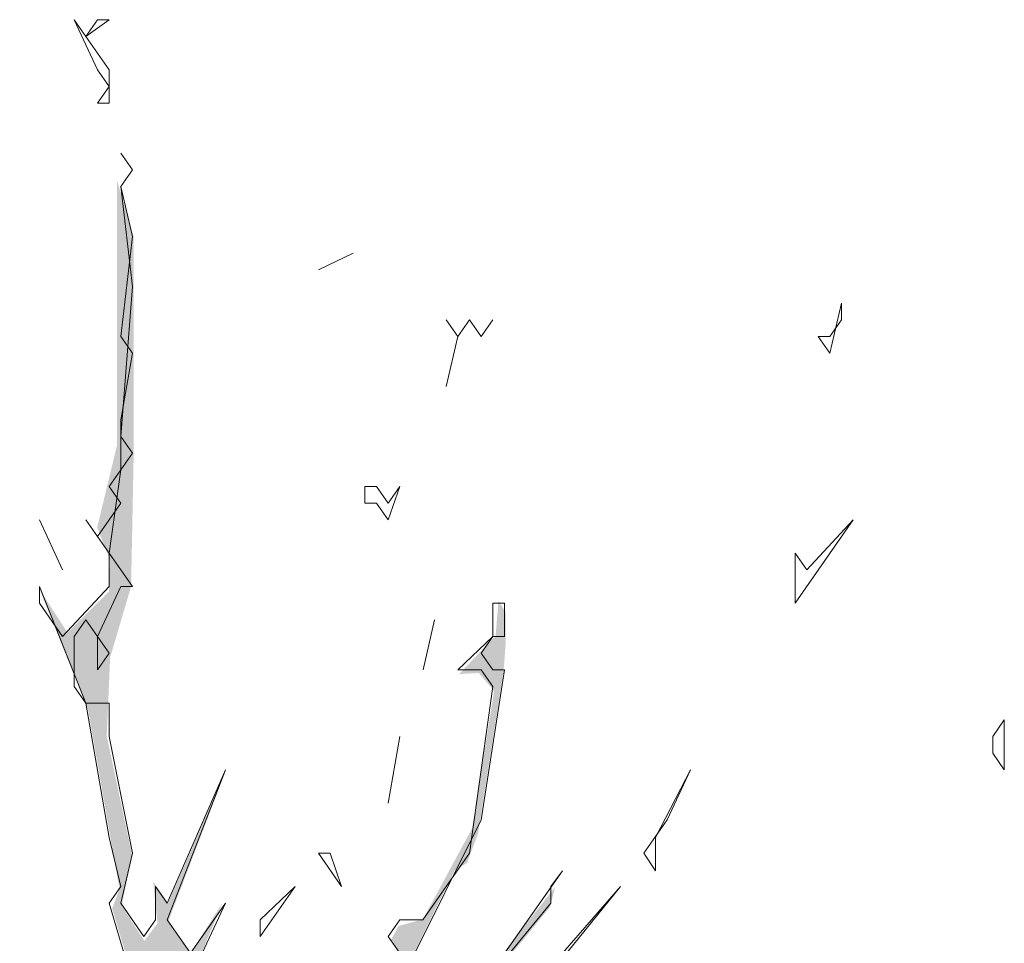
# Model space of a CAD drawing. Header units: metres. Extents: x -4 to 112, y -27 to 26.
# Tile 251 of 256: x 63.28 to 64.71, y 4.72 to 6.05. Entities that reach past the tile are written whole.
import ezdxf

# ---------------------------------------------------------------- set-up
doc = ezdxf.new("R2010")
doc.units = ezdxf.units.M
doc.header["$MEASUREMENT"] = 0
doc.layers.add('60 Pflanzen außen', color=7, linetype='Continuous')

# ---------------------------------------------------------------- blocks, each defined once
blk = doc.blocks.new('Laubbäume 27[16]_1', base_point=(63.3853, 0))
at = {"layer": '60 Pflanzen außen', "linetype": 'Continuous', "lineweight": 0, "true_color": 0xffffff}
h = blk.add_hatch(color=7, dxfattribs=at)
h.paths.add_polyline_path([(64.4655, 1.92), (64.4603, 1.9564), (64.0237, 1.8068), (63.9606, 1.7987), (63.8133, 1.7502), (63.8002, 1.7825), (64.0132, 1.9524), (64.05, 1.9969), (64.171, 2.0414), (64.2183, 2.1061), (64.3603, 2.179), (64.3682, 2.2235), (64.2236, 2.1426), (64.1394, 2.0576), (64.0684, 2.0455), (63.9685, 1.9524), (63.8357, 1.8776), (63.6897, 1.6531), (63.4558, 1.5237), (63.4128, 1.6201), (63.4189, 1.6936), (63.3558, 1.8635), (63.3847, 1.9161), (63.503, 1.9161), (63.6661, 1.9525), (63.7292, 1.9605), (63.8186, 1.9848), (63.7082, 2.0212), (63.6293, 1.9646), (63.4873, 1.9646), (63.3584, 1.9323), (63.2585, 2.0375), (63.2638, 2.1265), (63.3479, 2.1629), (63.3874, 2.2964), (63.4137, 2.3247), (63.5662, 2.2114), (63.6214, 2.2033), (63.6267, 2.2397), (63.5662, 2.2397), (63.4689, 2.3045), (63.4479, 2.3692), (63.5794, 2.4663), (63.6924, 2.4946), (63.7897, 2.6038), (63.7805, 2.6422), (63.7108, 2.535), (63.603, 2.5148), (63.4295, 2.4016), (63.3269, 2.4016), (63.3093, 2.4355), (63.3569, 2.5086), (63.6587, 2.6915), (63.7836, 2.7184), (63.9173, 3.0387), (64.0926, 3.1432), (64.1847, 3.1702), (64.0795, 3.1702), (63.9042, 3.0522), (63.7705, 2.7387), (63.7332, 2.7353), (63.7179, 2.7656), (63.4045, 2.5701), (63.3429, 2.5067), (63.329, 2.5281), (63.4305, 2.6842), (63.6104, 2.8637), (63.6467, 2.8676), (63.7675, 2.969), (63.823, 3.0096), (63.6821, 2.9405), (63.6636, 2.9649), (63.7024, 3.0137), (63.7957, 3.0909), (63.683, 3.0205), (63.6055, 2.927), (63.5667, 2.9622), (63.4637, 2.9636), (63.4663, 2.9446), (63.5077, 2.9378), (63.55, 2.9568), (63.5738, 2.9202), (63.5472, 2.9008), (63.4254, 2.8032), (63.3759, 2.8032), (63.3582, 2.8247), (63.3607, 2.8423), (63.3912, 2.8891), (63.3798, 2.9203), (63.4102, 2.9671), (63.376, 3.0198), (63.3582, 3.0861), (63.4564, 3.2016), (63.5142, 3.1828), (63.5842, 3.2109), (63.5964, 3.1828), (63.5903, 3.1641), (63.6238, 3.1664), (63.5979, 3.232), (63.5127, 3.2062), (63.4762, 3.2624), (63.5249, 3.3795), (63.8133, 3.5913), (63.8795, 3.6932), (63.9054, 3.6932), (63.8932, 3.7072), (63.9191, 3.7447), (64.018, 3.7634), (64.1335, 3.8596), (64.1245, 3.8734), (64.1458, 3.9484), (64.158, 4.028), (64.1337, 4.0326), (64.123, 3.9507), (64.1032, 3.8383), (64.0043, 3.7868), (63.9799, 3.7845), (63.9693, 3.7728), (63.9495, 3.7868), (63.846, 3.6955), (63.8308, 3.726), (63.811, 3.6393), (63.5249, 3.4052), (63.4747, 3.3771), (63.4594, 3.3725), (63.4423, 3.3995), (63.6211, 3.5404), (63.644, 3.5688), (63.6458, 3.5932), (63.4714, 3.4306), (63.4599, 3.4482), (63.4599, 3.5011), (63.5604, 3.6406), (63.6094, 3.8749), (63.6469, 3.9325), (63.6257, 3.9514), (63.7121, 4.0503), (63.9314, 4.1465), (63.9481, 4.1709), (63.9851, 4.1452), (63.9965, 4.1492), (63.9666, 4.1695), (63.9798, 4.1953), (63.7746, 4.1005), (63.7116, 4.0768), (63.6627, 4.0016), (63.646, 4.03), (63.6782, 4.215), (63.713, 4.2685), (63.6945, 4.2712), (63.6796, 4.2916), (63.8191, 4.4867), (63.8698, 4.4867), (63.9954, 4.6349), (63.8394, 4.4925), (63.8343, 4.5101), (64.0474, 4.7695), (64.055, 4.7988), (63.9612, 4.6798), (63.8331, 4.5354), (63.7696, 4.4379), (63.7494, 4.4379), (63.7291, 4.4672), (63.6821, 4.395), (63.6669, 4.3872), (63.6479, 4.4106), (63.7836, 4.5667), (63.9095, 4.8228), (63.9275, 4.8336), (63.9433, 4.8759), (63.9803, 5.1117), (63.9835, 5.1523), (63.9835, 5.1962), (63.973, 5.2125), (63.9687, 5.1621), (63.9159, 5.1068), (63.9444, 5.1084), (63.9666, 5.0824), (63.9349, 4.884), (63.8635, 4.752), (63.828, 4.7423), (63.8166, 4.7208), (63.8293, 4.7032), (63.8141, 4.6349), (63.7341, 4.5374), (63.7126, 4.5491), (63.7126, 4.6076), (63.6986, 4.6135), (63.6657, 4.5628), (63.5439, 4.7052), (63.5731, 4.7754), (63.5275, 4.7033), (63.4945, 4.7481), (63.5795, 4.9705), (63.4945, 4.7755), (63.4729, 4.8067), (63.4793, 4.7462), (63.4602, 4.7208), (63.4273, 4.7716), (63.4425, 4.8437), (63.4057, 5.0174), (63.4075, 5.058), (63.4106, 5.1306), (63.441, 5.2336), (63.4445, 5.4135), (63.4445, 5.5518), (63.4446, 5.7406), (63.4205, 5.8215), (63.4204, 5.5956), (63.4204, 5.4371), (63.3919, 5.3191), (63.4106, 5.271), (63.4091, 5.2265), (63.3489, 5.1668), (63.3086, 5.2289), (63.3786, 5.0556), (63.4242, 4.7957), (63.4136, 4.7677), (63.4623, 4.6038), (63.479, 4.585), (63.4623, 4.5593), (63.4242, 4.5546), (63.4409, 4.5218), (63.412, 4.2994), (63.4105, 4.2432), (63.3937, 4.2221), (63.3572, 4.3369), (63.3496, 4.4118), (63.3253, 4.482), (63.2736, 4.7021), (63.2903, 4.557), (63.3405, 4.365), (63.3435, 4.2854), (63.3435, 4.2713), (63.3785, 4.2221), (63.3603, 4.1964), (63.3922, 4.0723), (63.3755, 4.0021), (63.3922, 3.8077), (63.3252, 3.7305), (63.2917, 3.6907), (63.2248, 3.7118), (63.208, 3.7445), (63.3435, 3.9271), (63.3405, 4.0067), (63.3222, 4.0021), (63.3039, 3.8991), (63.2598, 3.967), (63.2735, 3.8593), (63.1943, 3.7726), (63.0589, 3.981), (63.0407, 4.0232), (63.0001, 4.1958), (62.9544, 4.3421), (62.9544, 4.4044), (62.9544, 4.4546), (62.9702, 4.5331), (62.9746, 4.5751), (62.9747, 4.6754), (62.9588, 4.6795), (62.9403, 4.4356), (62.942, 4.3922), (62.984, 4.1675), (62.9935, 4.1215), (63.0878, 3.8569), (63.0787, 3.8265), (63.0011, 3.9623), (62.9113, 4.1777), (62.8383, 4.2901), (62.8253, 4.2491), (62.9417, 4.07), (62.957, 4.0068), (62.9448, 3.9881), (62.9881, 3.9588), (63.0391, 3.8803), (63.0878, 3.6907), (63.0756, 3.6649), (63.141, 3.4987), (63.1618, 3.3785), (63.1269, 3.3249), (63.1409, 3.3034), (62.9912, 3.0205), (62.9151, 3.1376), (62.9481, 3.1805), (63.0166, 3.1805), (63.0356, 3.2137), (62.9329, 3.28), (62.9202, 3.3015), (62.9189, 3.239), (62.9063, 3.2137), (62.872, 3.2859), (62.872, 3.3542), (63.0471, 3.5688), (62.9088, 3.4459), (62.867, 3.3971), (62.7681, 3.5493), (62.7712, 3.5639), (62.7186, 3.6449), (62.7351, 3.6624), (62.7034, 3.6644), (62.531, 3.9727), (62.55, 4.0976), (62.5817, 4.1853), (62.6033, 4.2907), (62.5868, 4.2712), (62.5627, 4.1502), (62.5183, 4.1249), (62.4853, 4.1971), (62.5005, 4.2771), (62.5487, 4.3805), (62.583, 4.4331), (62.6147, 4.4351), (62.583, 4.5248), (62.5893, 4.5697), (62.5488, 4.5073), (62.5602, 4.4878), (62.5348, 4.3922), (62.5143, 4.366), (62.4975, 4.2981), (62.48, 4.2618), (62.4169, 4.359), (62.4214, 4.4175), (62.3164, 4.5791), (62.2997, 4.6587), (62.2906, 4.6517), (62.2936, 4.6189), (62.2784, 4.4784), (62.2692, 4.4667), (62.3164, 4.3614), (62.3164, 4.3169), (62.2989, 4.2946), (62.2555, 4.3614), (62.1795, 4.4176), (62.2129, 4.359), (62.3811, 4.201), (62.4655, 4.071), (62.4503, 4.0476), (62.5157, 3.9469), (62.537, 3.8275), (62.5355, 3.8065), (62.5157, 3.776), (62.3666, 4.0055), (62.3499, 4.0055), (62.432, 3.8556), (62.6504, 3.5443), (62.74, 3.2993), (62.7563, 3.2782), (62.7309, 3.257), (62.7013, 3.2587), (62.6717, 3.2814), (62.6855, 3.2538), (62.8239, 3.1546), (62.8545, 3.0863), (62.8556, 3.0587), (62.8387, 3.044), (62.5132, 3.1416), (62.4694, 3.1708), (62.4223, 3.2129), (62.3675, 3.1848), (62.6429, 3.0724), (62.649, 3.0396), (62.7236, 3.0537), (62.7403, 3.0373), (62.7525, 3.0583), (62.8849, 3.0162), (62.9047, 2.9881), (62.9047, 2.9319), (62.8841, 2.9097), (62.9457, 2.8148), (62.9579, 2.6837), (63.0431, 2.4566), (63.0431, 2.3559), (63.0248, 2.3419), (62.722, 2.3677), (62.722, 2.3864), (62.722, 2.4473), (62.6976, 2.4566), (62.6976, 2.3841), (62.6816, 2.3533), (62.6499, 2.3584), (62.6999, 2.2814), (62.6874, 2.2679), (62.9002, 2.0714), (63.022, 1.9935), (63.0375, 1.9675), (63.0374, 1.9031), (63.0536, 1.928), (63.0745, 1.9286), (63.0881, 1.9077), (63.0881, 1.8591), (63.0786, 1.8452), (63.0878, 1.82), (63.1553, 1.716), (63.1595, 1.6667), (63.1912, 1.6179), (63.1121, 1.5195), (63.073, 1.5203), (63.0433, 1.5659), (63.0883, 1.635), (63.0883, 1.738), (63.0367, 1.576), (62.9125, 1.7673), (62.8904, 1.7638), (62.9748, 1.6338), (63.0403, 1.4933), (63.0403, 1.4699), (63.025, 1.4512), (62.7861, 1.7111), (62.955, 1.4863), (62.9383, 1.4723), (62.8059, 1.5168), (62.6035, 1.7064), (62.5, 1.7907), (62.3677, 2.0506), (62.2886, 2.2169), (62.1988, 2.2824), (62.465, 1.8352), (62.4513, 1.8095), (62.3616, 1.861), (62.6669, 1.6395), (62.6857, 1.6131), (62.6692, 1.5922), (62.7034, 1.5918), (62.7549, 1.5189), (63.0249, 1.4292), (63.0983, 1.3163), (63.1077, 1.3255), (63.1591, 1.2051), (63.1591, 1.1581), (63.156, 1.1355), (63.1633, 1.0837), (63.1736, 0.8876), (63.1571, 0.8163), (63.1382, 0.5091), (63.1559, 0.4819), (63.1223, 0.0961), (63.1223, 0.0001), (63.1357, 0.0236), (63.173, 0.0236), (63.1908, 0.0029), (63.2238, 0.0467), (63.2577, 0.0467), (63.2736, 0.0222), (63.2911, 0.049), (63.3406, 0.0255), (63.2713, 0.7672), (63.3272, 1.1808), (63.3715, 1.294), (63.421, 1.3701), (63.491, 1.4446), (63.5398, 1.4508), (63.8738, 1.7178), (64.0053, 1.7785)])
h.paths.add_polyline_path([(63.6817, 4.3405), (63.6285, 4.1415), (63.6411, 4.124), (63.631, 4.0986), (63.631, 4.0284), (63.5955, 3.9737), (63.5955, 3.9015), (63.546, 3.9015), (63.4788, 3.8957), (63.461, 3.9367), (63.461, 4.0264), (63.5314, 4.1347), (63.5815, 4.2293), (63.6278, 4.3005)], flags=0)
h.paths.add_polyline_path([(63.6171, 4.3659), (63.4427, 4.0976), (63.4623, 4.2879), (63.4953, 4.3971), (63.4763, 4.4342), (63.4903, 4.4596), (63.4941, 4.5044), (63.5334, 4.6527), (63.6399, 4.5571), (63.6488, 4.479)], flags=0)
h.paths.add_polyline_path([(63.6456, 2.8904), (63.6106, 2.8656), (63.6088, 2.8648), (63.4799, 2.7544), (63.4628, 2.771), (63.5111, 2.8453), (63.5706, 2.9132), (63.6245, 2.9132)], flags=0)
h.paths.add_polyline_path([(63.5239, 3.8311), (63.4581, 3.5586), (63.4289, 3.5024), (63.4252, 3.4209), (63.4106, 3.4209), (63.4069, 3.4715), (63.3796, 3.4968), (63.4782, 3.8058)], flags=0)
h.paths.add_polyline_path([(63.4064, 2.6697), (63.3836, 2.6767), (63.309, 2.562), (63.3121, 2.6135), (63.3608, 2.7633), (63.4308, 2.7493)], flags=0)
h.paths.add_polyline_path([(63.3653, 2.3606), (63.3577, 2.3255), (63.2938, 2.1921), (63.2816, 2.2904), (63.3121, 2.3864)], flags=0)
h.paths.add_polyline_path([(63.3239, 3.3997), (63.3099, 3.3814), (63.2721, 3.3762), (63.2245, 3.352), (63.2245, 3.3755), (63.2084, 3.4003), (63.2402, 3.4703), (63.2572, 3.4539), (63.3073, 3.5924)], flags=0)
h.paths.add_polyline_path([(63.2976, 3.2555), (63.2775, 3.1684), (63.2327, 3.2372), (63.2793, 3.3398), (63.2884, 3.3004), (63.2738, 3.2836)], flags=0)
h.paths.add_polyline_path([(63.2579, 3.6222), (63.2732, 3.5912), (63.2365, 3.5846), (63.1894, 3.5206), (63.1741, 3.4529), (63.1741, 3.4999), (63.124, 3.6175), (63.1386, 3.6354), (63.1386, 3.689), (63.1227, 3.7135), (63.105, 3.8528), (63.176, 3.7643), (63.2084, 3.7135), (63.2252, 3.6876), (63.2738, 3.6429)], flags=0)
h.paths.add_polyline_path([(63.0742, 1.9787), (62.9905, 2.077), (62.868, 2.125), (62.8262, 2.1894), (62.7212, 2.269), (62.7181, 2.3369), (62.9122, 2.3349), (63.0446, 2.2951), (63.1268, 2.1686), (63.1116, 2.1452), (63.1743, 1.986), (63.1743, 1.761)], flags=0)
h.paths.add_polyline_path([(63.1743, 3.3013), (63.1559, 3.1353), (63.1427, 3.1048), (63.1721, 3.0416), (63.12, 3.0337), (63.1097, 3.0111), (63.0913, 3.0326), (63.0737, 3.0371), (63.0752, 3.0845), (63.1064, 3.1325), (63.1207, 3.1161), (63.1376, 3.1127), (63.1479, 3.15), (63.1262, 3.1833), (63.1236, 3.2031), (63.1391, 3.2324)], flags=0)
h.paths.add_polyline_path([(63.1567, 2.8425), (63.1384, 2.8167), (63.1597, 2.798), (63.1597, 2.7231), (63.1178, 2.6587), (63.1384, 2.6271), (63.1597, 2.4843), (63.1399, 2.4538), (63.1262, 2.4866), (63.1064, 2.4585), (63.1414, 2.3789), (63.1231, 2.3625), (63.0075, 2.7699), (63.0212, 2.8027), (62.9969, 2.894), (63.0258, 3.004), (63.1612, 2.9127)], flags=0)
h.paths.add_polyline_path([(62.9392, 3.2068), (62.9386, 3.2294), (62.9551, 3.2586), (63.0059, 3.2068)], flags=0)
h.paths.add_polyline_path([(62.803, 3.2804), (62.734, 3.4001), (62.7538, 3.4001), (62.7699, 3.4249), (62.7164, 3.4735), (62.6217, 3.758), (62.7355, 3.522), (62.7868, 3.4249), (62.789, 3.3944), (62.7729, 3.3741), (62.8367, 3.3052), (62.8367, 3.1855)], flags=0)
h.paths.add_polyline_path([(62.5149, 4.0303), (62.5021, 4.0331), (62.5009, 4.0545), (62.3848, 4.2331), (62.3005, 4.435), (62.3208, 4.556), (62.4045, 4.3784), (62.4146, 4.3394), (62.4641, 4.2712), (62.4678, 4.2232)], flags=0)
at = {"layer": '60 Pflanzen außen', "color": 9, "linetype": 'Continuous', "lineweight": 18}
for p, q in [((63.3756, 6.0295), (63.3588, 6.0536)), ((63.3588, 6.0536), (63.3924, 5.9813)), ((63.3756, 6.0295), (63.4093, 6.0536)), ((63.3924, 6.0536), (63.3756, 6.0295)), ((63.4093, 6.0536), (63.3924, 6.0536)), ((63.4093, 5.9813), (63.3756, 6.0295)), ((63.3924, 5.9813), (63.4093, 5.9571)), ((63.4093, 5.933), (63.4093, 5.9813)), ((63.4093, 5.9571), (63.3924, 5.933)), ((63.3924, 5.933), (63.4093, 5.933)), ((63.4429, 5.8366), (63.4261, 5.8607)), ((63.4261, 5.8607), (63.4429, 5.8366)), ((63.4261, 5.8124), (63.4429, 5.8366)), ((63.4429, 5.8366), (63.4261, 5.8124)), ((63.4261, 5.8124), (63.4429, 5.7401)), ((63.4429, 5.6677), (63.4261, 5.8124)), ((63.4429, 5.7401), (63.4261, 5.5954)), ((63.7627, 5.7159), (63.7122, 5.6918)), ((63.7122, 5.6918), (63.7627, 5.7159)), ((63.426, 5.4507), (63.4429, 5.6677)), ((64.4529, 5.5712), (64.4697, 5.6435)), ((64.4697, 5.6435), (64.4697, 5.6194)), ((63.9142, 5.5953), (63.8974, 5.6194)), ((63.8974, 5.6194), (63.9142, 5.5953)), ((63.931, 5.6194), (63.9142, 5.5953)), ((63.9142, 5.5953), (63.931, 5.6194)), ((63.931, 5.6194), (63.9479, 5.5953)), ((63.9479, 5.5953), (63.931, 5.6194)), ((63.9479, 5.5953), (63.9647, 5.6194)), ((63.9647, 5.6194), (63.9479, 5.5953)), ((64.4697, 5.6194), (64.4529, 5.5953)), ((63.4261, 5.5954), (63.4429, 5.5713)), ((63.9142, 5.5953), (63.8974, 5.523)), ((63.8974, 5.523), (63.9142, 5.5953)), ((64.4529, 5.5953), (64.436, 5.5953)), ((64.436, 5.5953), (64.4529, 5.5712)), ((63.4429, 5.5713), (63.426, 5.4748)), ((63.426, 5.4748), (63.426, 5.4024)), ((63.4429, 5.4265), (63.426, 5.4507)), ((63.426, 5.4024), (63.4429, 5.4265)), ((63.426, 5.4024), (63.4092, 5.3783)), ((63.4092, 5.2818), (63.426, 5.4024)), ((63.4092, 5.3783), (63.426, 5.3542)), ((63.7964, 5.3783), (63.7795, 5.3783)), ((63.7795, 5.3783), (63.7795, 5.3542)), ((63.8132, 5.3542), (63.7964, 5.3783)), ((63.8132, 5.33), (63.83, 5.3783)), ((63.83, 5.3783), (63.8132, 5.3542)), ((63.426, 5.3542), (63.3924, 5.306)), ((63.7795, 5.3542), (63.7964, 5.3542)), ((63.7964, 5.3542), (63.8132, 5.33)), ((63.3082, 5.3301), (63.3419, 5.2577)), ((63.3419, 5.2577), (63.3082, 5.3301)), ((63.3924, 5.306), (63.3755, 5.3301)), ((63.3755, 5.3301), (63.4092, 5.2818)), ((64.4023, 5.2094), (64.4865, 5.33)), ((64.4865, 5.33), (64.4192, 5.2576)), ((63.4092, 5.2818), (63.4092, 5.2336)), ((63.4429, 5.2336), (63.4092, 5.2818)), ((64.4023, 5.2817), (64.4023, 5.2094)), ((64.4192, 5.2576), (64.4023, 5.2817)), ((63.3082, 5.2095), (63.3082, 5.2336)), ((63.3082, 5.2336), (63.3755, 5.0648)), ((63.4092, 5.2336), (63.3418, 5.1613)), ((63.3923, 5.1613), (63.426, 5.2336)), ((63.426, 5.2336), (63.4429, 5.2336)), ((63.3418, 5.1613), (63.3082, 5.2095)), ((63.9815, 5.2094), (63.9647, 5.2094)), ((63.9647, 5.2094), (63.9647, 5.1612)), ((63.9815, 5.1612), (63.9815, 5.2094)), ((63.3587, 5.1613), (63.3755, 5.1854)), ((63.3755, 5.1854), (63.3923, 5.1613)), ((63.8805, 5.1853), (63.8637, 5.113)), ((63.8637, 5.113), (63.8805, 5.1853)), ((63.3587, 5.0889), (63.3587, 5.1613)), ((63.3923, 5.1613), (63.3923, 5.113)), ((63.4092, 5.1371), (63.3923, 5.1613)), ((63.9647, 5.1612), (63.9142, 5.113)), ((63.9478, 5.1371), (63.9647, 5.1612)), ((63.9647, 5.1612), (63.9815, 5.1612)), ((63.3923, 5.113), (63.4092, 5.1371)), ((63.9647, 5.113), (63.9478, 5.1371)), ((63.9142, 5.113), (63.9478, 5.113)), ((63.9478, 4.8959), (63.9815, 5.113)), ((63.9478, 5.113), (63.9647, 5.0888)), ((63.9815, 5.113), (63.9647, 5.113)), ((63.3755, 5.0648), (63.3587, 5.0889)), ((63.9647, 5.0888), (63.931, 4.8477)), ((63.3755, 5.0648), (63.4092, 4.8706)), ((63.4092, 5.0648), (63.3755, 5.0648)), ((63.4092, 5.0165), (63.4092, 5.0648)), ((64.7053, 5.0405), (64.6885, 5.0164)), ((64.7053, 4.9682), (64.7053, 5.0405)), ((63.4428, 4.8477), (63.4092, 5.0165)), ((63.83, 5.0165), (63.8132, 4.92)), ((63.8132, 4.92), (63.83, 5.0165)), ((64.6885, 5.0164), (64.6885, 4.9923)), ((64.6885, 4.9923), (64.7053, 4.9682)), ((63.4933, 4.7512), (63.5775, 4.9683)), ((63.5775, 4.9683), (63.4933, 4.7754)), ((64.2003, 4.8706), (64.2508, 4.9682)), ((64.2508, 4.9682), (64.2171, 4.8959)), ((63.7794, 4.5583), (63.9478, 4.8959)), ((64.2171, 4.8959), (64.1835, 4.8476)), ((63.4092, 4.8706), (63.426, 4.7995)), ((64.2003, 4.8223), (64.2003, 4.8706)), ((63.426, 4.7754), (63.4428, 4.8477)), ((63.729, 4.8477), (63.7121, 4.8477)), ((63.7121, 4.8477), (63.7458, 4.7994)), ((63.7458, 4.7994), (63.729, 4.8477)), ((63.931, 4.8477), (63.8636, 4.7512)), ((64.1835, 4.8476), (64.2003, 4.8223)), ((64.0656, 4.8223), (63.9646, 4.6788)), ((64.0488, 4.7994), (64.0656, 4.8223)), ((63.426, 4.7995), (63.4091, 4.7754)), ((63.4933, 4.7754), (63.4765, 4.7995)), ((63.4765, 4.7995), (63.4765, 4.7512)), ((63.628, 4.7271), (63.6785, 4.7995)), ((63.6785, 4.7995), (63.628, 4.7512)), ((64.032, 4.6547), (64.1498, 4.7994)), ((64.0488, 4.7753), (64.0488, 4.7994)), ((64.1498, 4.7994), (64.0656, 4.7029)), ((63.4091, 4.7754), (63.4596, 4.6065)), ((63.4596, 4.7271), (63.426, 4.7754)), ((63.5775, 4.7753), (63.527, 4.703)), ((63.5438, 4.703), (63.5775, 4.7753)), ((63.8299, 4.51), (64.0488, 4.7753)), ((63.4765, 4.7512), (63.4596, 4.7271)), ((63.527, 4.703), (63.4933, 4.7512)), ((63.628, 4.7512), (63.628, 4.7271)), ((63.83, 4.7512), (63.8131, 4.7271)), ((63.8636, 4.7512), (63.83, 4.7512)), ((63.8131, 4.7271), (63.83, 4.703))]:
    blk.add_line(p, q, dxfattribs=at)

msp = doc.modelspace()

# ---------------------------------------------------------------- block references
at = {"layer": '60 Pflanzen außen', "color": 9, "linetype": 'Continuous', "lineweight": 18}
msp.add_blockref('Laubbäume 27[16]_1', (63.3853, 0), dxfattribs=at)

doc.saveas('drawing.dxf')
